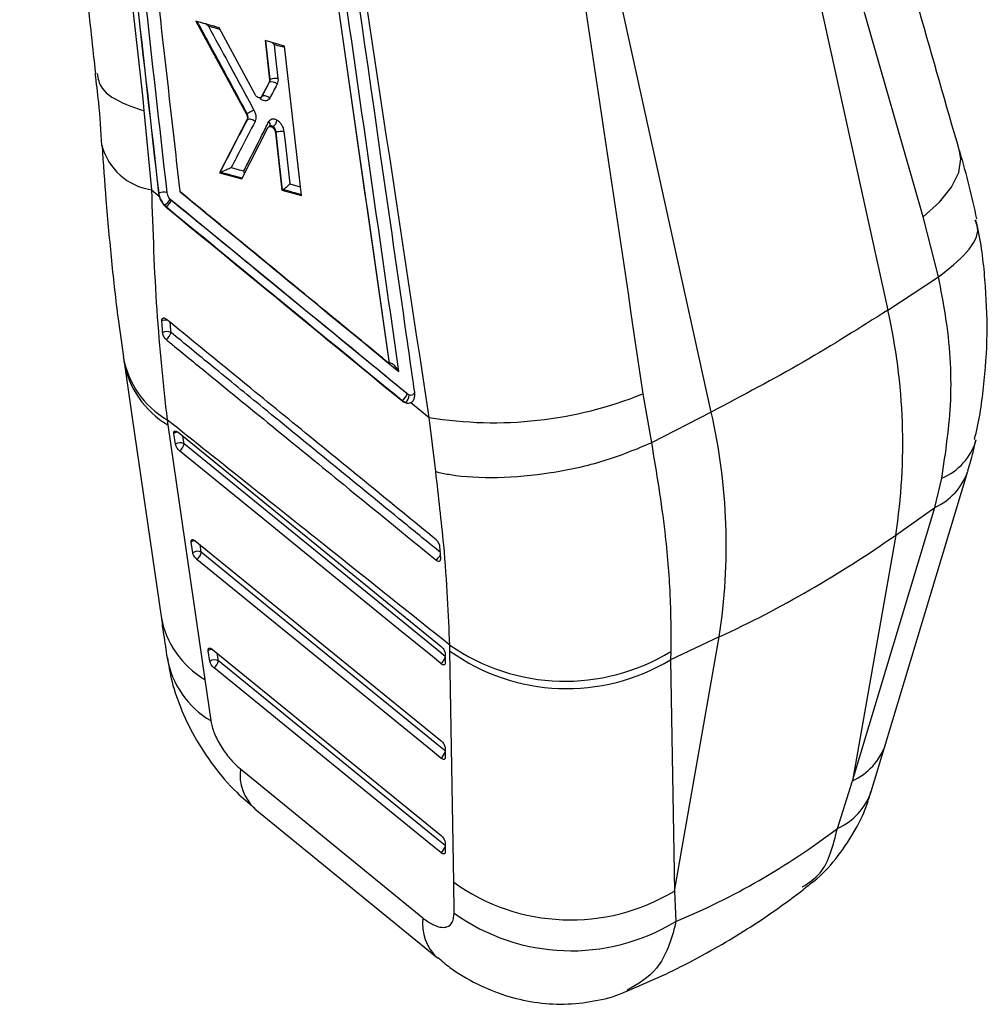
# Model space of a CAD drawing. Extents: x 67 to 774, y 27 to 578.
# Tile 34 of 43: x 710 to 774, y 200 to 266. Entities that reach past the tile are written whole.
import ezdxf

# ---------------------------------------------------------------- set-up
doc = ezdxf.new("R2010")
doc.units = 0
doc.header["$LTSCALE"] = 2
doc.layers.get('0').update_dxf_attribs({"linetype": 'CONTINUOUS'})

msp = doc.modelspace()

# ---------------------------------------------------------------- linework, layer by layer
at = {"color": 7, "linetype": 'CONTINUOUS'}
for p, q in [((753.718116, 308.602912), (767.398249, 246.502559)), ((769.735361, 252.688856), (753.718116, 308.602912)), ((755.688357, 239.742582), (742.134855, 301.268097)), ((723.046998, 265.239678), (721.507463, 265.671677)), ((721.507463, 265.671677), (724.850753, 259.502444)), ((725.428873, 260.808446), (723.046998, 265.239678)), ((727.383567, 264.019495), (726.088648, 264.384359)), ((726.088648, 264.384359), (726.382011, 261.784908)), ((728.506873, 254.102937), (727.383567, 264.019495)), ((726.35463, 261.59963), (725.862255, 260.672171)), ((725.892242, 260.689482), (726.384552, 261.616904)), ((726.384554, 261.616905), (726.35463, 261.59963)), ((726.426063, 261.810338), (726.382011, 261.784908)), ((725.820876, 260.617495), (725.843559, 260.625835)), ((725.892072, 260.689384), (725.862255, 260.672171)), ((725.892072, 260.689384), (725.892242, 260.689482)), ((718.058019, 259.742469), (718.551131, 254.483878)), ((724.905903, 259.534281), (724.850753, 259.502444)), ((724.905903, 259.534281), (724.905943, 259.534305)), ((724.888294, 259.119793), (723.071623, 255.615513)), ((724.918592, 259.137284), (724.888294, 259.119793)), ((724.918592, 259.137284), (724.918652, 259.137318)), ((726.396751, 258.705185), (726.345873, 258.675813)), ((726.404954, 258.712646), (726.388534, 258.705419)), ((726.611513, 258.689131), (726.551859, 258.654694)), ((724.556126, 255.20314), (726.280634, 258.604272)), ((726.82236, 258.300505), (726.777995, 258.274894)), ((726.777995, 258.274894), (727.207621, 254.465183)), ((726.82236, 258.300505), (726.822379, 258.300517)), ((723.102176, 255.633151), (723.071623, 255.615513)), ((723.071623, 255.615513), (724.556126, 255.20314)), ((723.132261, 255.648934), (723.102176, 255.633151)), ((718.551131, 254.483878), (719.058923, 254.067219)), ((719.032606, 254.25659), (719.024071, 254.251663)), ((719.024071, 254.251663), (719.058923, 254.067219)), ((727.252307, 254.49098), (727.207621, 254.465183)), ((727.207621, 254.465183), (728.506873, 254.102937)), ((727.266352, 254.498788), (727.252307, 254.49098)), ((719.408483, 253.479793), (719.527433, 253.36775)), ((719.867225, 253.796497), (719.799665, 253.860729)), ((719.503103, 253.353705), (719.527433, 253.36775)), ((770.764417, 248.702438), (769.735361, 252.688856)), ((767.398249, 246.502559), (770.762764, 248.701336)), ((770.762764, 248.701336), (770.764417, 248.702438)), ((719.229008, 245.857093), (719.222347, 245.765611)), ((716.688043, 243.36614), (716.749988, 242.955021)), ((734.319759, 242.973679), (734.310703, 242.969921)), ((735.177117, 240.518265), (735.154386, 240.505143)), ((735.177117, 240.518265), (735.398555, 240.382409)), ((735.644213, 240.871586), (735.517187, 240.94904)), ((751.15471, 240.953729), (751.712196, 237.7033)), ((735.768594, 240.368774), (736.969798, 239.384789)), ((755.688357, 239.742582), (751.71644, 237.705401)), ((719.590173, 239.227906), (719.639966, 238.890102)), ((737.408988, 235.788388), (736.969798, 239.384789)), ((719.639966, 238.890102), (722.092118, 222.005019)), ((720.037288, 238.315096), (720.035019, 238.388572)), ((720.149601, 237.606226), (720.037288, 238.315096)), ((720.320139, 238.398262), (737.765405, 224.193024)), ((751.712196, 237.7033), (751.71644, 237.705401)), ((767.249415, 217.699483), (772.711555, 235.828006)), ((770.511742, 233.406611), (770.974784, 235.348577)), ((765.04913, 215.276375), (770.511742, 233.406611)), ((767.925305, 231.58044), (770.511742, 233.406611)), ((767.925305, 231.58044), (765.04913, 215.276375)), ((721.178426, 231.112907), (721.176166, 231.186453)), ((721.290747, 230.404042), (721.178426, 231.112907)), ((721.46125, 231.196042), (737.764008, 217.919766)), ((737.744775, 230.047164), (737.683095, 230.829095)), ((737.743603, 229.983225), (737.744775, 230.047164)), ((756.215412, 224.820463), (752.991262, 223.308608)), ((753.241889, 207.964566), (756.215412, 224.820463)), ((738.351764, 223.886933), (738.341363, 224.278055)), ((722.319686, 223.910771), (722.317437, 223.98444)), ((722.432024, 223.201915), (722.319686, 223.910771)), ((722.602473, 223.993902), (737.762434, 211.64639)), ((738.040417, 223.727188), (738.041092, 223.708488)), ((738.041092, 223.708488), (738.040958, 223.091046)), ((738.600986, 208.544596), (738.351764, 223.886933)), ((753.007194, 223.858913), (752.991262, 223.308608)), ((752.991262, 223.308608), (753.241889, 207.964566)), ((722.092118, 222.005019), (722.491239, 219.267969)), ((766.301342, 214.567969), (767.248292, 217.69982)), ((738.039004, 217.45382), (738.039672, 217.435217)), ((738.039672, 217.435217), (738.039524, 216.817767)), ((724.452086, 216.071264), (736.559129, 206.179351)), ((764.050019, 212.117489), (765.04913, 215.276375)), ((725.410505, 213.425091), (737.517464, 203.53095)), ((738.037407, 211.180287), (738.038065, 211.161822)), ((738.038065, 211.161822), (738.037891, 210.544357)), ((738.632609, 206.500431), (738.600986, 208.544596)), ((753.241889, 207.964566), (753.328933, 205.946011))]:
    msp.add_line(p, q, dxfattribs=at)
at = {"color": 8, "linetype": 'CONTINUOUS'}
for p, q in [((726.426063, 261.810338), (726.13685, 264.370781)), ((725.809727, 260.493976), (725.710952, 260.588986)), ((720.714987, 237.640543), (720.635643, 238.141353)), ((721.856131, 230.438337), (721.776786, 230.939084)), ((722.997403, 223.236194), (722.918059, 223.736863))]:
    msp.add_line(p, q, dxfattribs=at)
at = {"color": 8, "linetype": 'CONTINUOUS', "flags": 128}
for points in [[(723.111876, 265.118982), (722.711349, 265.231304), (722.621272, 265.256548), (722.334643, 265.336896)], [(727.395377, 263.915238), (726.928584, 264.046661), (726.689349, 264.11399)], [(769.735361, 252.688856), (770.829096, 253.666506), (771.625682, 254.65723), (772.09906, 255.628617), (772.233743, 256.548884), (772.152857, 257.052911)], [(727.730656, 254.883765), (728.260169, 254.736179), (728.440847, 254.685792)], [(738.041054, 223.532167), (737.485333, 223.984692), (735.235536, 225.816669), (726.236346, 233.144588), (720.714987, 237.640543)], [(738.03963, 217.258905), (737.483969, 217.711419), (735.234315, 219.543477), (726.235694, 226.871739), (721.856131, 230.438337)], [(738.038015, 210.985519), (737.482442, 211.438043), (735.232998, 213.270221), (726.235216, 220.59898), (722.997403, 223.236194)]]:
    msp.add_lwpolyline(points, dxfattribs=at)
at = {"color": 7, "linetype": 'CONTINUOUS', "flags": 128}
for points in [[(726.689349, 264.11399), (726.766769, 263.428054), (726.94387, 261.85878)], [(725.819022, 260.621799), (725.841319, 260.631597), (725.892041, 260.689343), (725.892072, 260.689384), (725.892072, 260.689384)], [(727.252307, 254.49098), (727.03427, 256.423091), (726.82236, 258.300505)], [(727.339832, 258.349172), (727.417204, 257.663223), (727.730656, 254.883765)], [(723.845848, 255.964404), (724.375959, 255.817167), (724.676823, 255.733578)], [(716.733144, 243.071686), (717.272736, 239.357625), (719.186916, 226.185519)], [(737.754235, 223.057936), (737.191786, 223.515918), (734.941997, 225.3479), (725.942829, 232.675819), (720.421486, 237.171785)], [(737.752815, 216.784645), (737.190403, 217.242664), (734.940758, 219.074729), (725.942169, 226.402983), (721.562623, 229.969592)], [(737.751203, 210.511258), (737.188845, 210.969308), (734.939415, 212.801497), (725.941683, 220.130244), (722.703889, 222.767454)]]:
    msp.add_lwpolyline(points, dxfattribs=at)
at = {"color": 7, "linetype": 'CONTINUOUS'}
for centre, radius, start, end in [((726.543646, 261.195743), 0.450209, 39.98167151, 110.69382339), ((726.759245, 261.040569), 0.838782, 77.2844631, 113.40456078), ((725.587087, 260.549657), 0.229497, 345.95858493, 16.4042633), ((726.164152, 258.811661), 0.265484, 338.59394563, 48.73972996), ((726.28024, 259.204053), 0.612279, 302.75507978, 351.41749255), ((719.155874, 258.459546), 4.021399, 194.96759912, 261.35097538), ((719.396317, 253.40695), 0.924215, 77.65318017, 113.1746729), ((718.891495, 254.402006), 1.057239, 299.27475334, 329.2047043), ((719.118898, 254.040544), 0.787117, 301.26702628, 341.93763374), ((728.316835, 237.65182), 40.071094, 351.2852535, 12.76048355), ((719.586734, 244.470228), 0.605907, 64.11618933, 120.53486615), ((719.113545, 245.191238), 0.758375, 302.63796521, 346.58952933), ((734.768368, 241.190567), 0.786807, 301.29893847, 342.12320038), ((735.06931, 240.854023), 0.575171, 304.91979524, 1.7498342), ((741.26481, 265.461187), 26.427743, 260.64685742, 291.97636988), ((716.606942, 230.891843), 40.071094, 351.2852535, 12.76048355), ((720.459991, 237.167063), 0.537779, 61.69499111, 125.25176282), ((720.00815, 237.756848), 0.716341, 305.24046853, 350.65614696), ((723.793401, 294.505271), 76.858046, 294.95098416, 305.0436393), ((721.601125, 229.964773), 0.537858, 61.69826303, 125.24421331), ((721.149407, 230.554594), 0.716222, 305.23547727, 350.65845547), ((745.996074, 235.328125), 13.442419, 235.28850955, 301.43741117), ((746.111, 234.722783), 13.327467, 234.39465482, 301.08082944), ((722.742382, 222.762707), 0.537798, 61.69307886, 125.246187), ((722.290706, 223.352446), 0.716195, 305.23379728, 350.65855472), ((746.362167, 219.379321), 13.327685, 234.38503714, 301.07755024), ((746.399321, 217.317989), 13.316958, 234.32267929, 301.35639742)]:
    msp.add_arc(centre, radius, start, end, dxfattribs=at)
at = {"color": 8, "linetype": 'CONTINUOUS'}
for centre, radius, start, end in [((719.531062, 245.218706), 0.62802, 82.16629777, 119.44377024), ((719.387991, 245.81901), 0.16348, 121.73653497, 166.5290521), ((722.636648, 244.446962), 6.043141, 189.94725662, 239.72698011), ((722.734623, 244.142493), 6.096271, 190.11860194, 239.49382039), ((720.191684, 238.348001), 0.161832, 121.58756968, 165.48132816), ((720.351714, 237.856718), 0.555854, 94.59836228, 124.4483046), ((769.429351, 239.048455), 4.00967, 292.67021501, 343.18703711), ((768.799905, 237.171595), 4.135878, 294.45001905, 341.00387322), ((721.332782, 231.145827), 0.1618, 121.58650157, 165.45811487), ((721.492794, 230.654491), 0.555853, 94.79952273, 124.44126551), ((736.975724, 230.606618), 0.811616, 303.69912865, 337.77935666), ((725.187985, 227.256413), 6.096026, 190.12670771, 239.47927253), ((722.473923, 223.943751), 0.161689, 121.57330684, 165.42471293), ((725.572649, 224.509378), 6.080086, 190.18658987, 239.54885228), ((722.634019, 223.452479), 0.55573, 94.80070829, 124.44545643), ((737.302858, 223.676852), 0.766027, 306.10330251, 344.50424825), ((763.335432, 219.042932), 4.138082, 294.46445483, 341.01666638), ((737.283126, 217.416301), 0.787145, 306.63387204, 343.95705395), ((727.493917, 215.676357), 3.067358, 172.60291785, 227.2098468), ((762.360733, 215.932938), 4.172689, 293.88131053, 340.86046195), ((737.281699, 211.142871), 0.787001, 306.62494211, 343.94343887), ((739.602781, 205.783013), 3.069356, 172.58124068, 227.15057704)]:
    msp.add_arc(centre, radius, start, end, dxfattribs=at)
at = {"color": 7, "linetype": 'CONTINUOUS'}
msp.add_ellipse((703.532384, 321.445762), major_axis=(-50.807829, 115.067138), ratio=0.61445015, start_param=3.127361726, end_param=3.287022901, dxfattribs=at)
for points, knots in [([(772.153873, 257.054893), (770.37663, 263.242411), (765.027111, 281.866905), (759.705758, 300.511822), (756.152291, 312.962436)], [0, 0, 0, 0, 0.332224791, 1, 1, 1, 1]), ([(709.81265, 308.713166), (711.294038, 294.909913), (712.958746, 279.398516), (714.648501, 263.901433), (714.834579, 262.194865)], [0, 0, 0, 0, 0.889878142, 1, 1, 1, 1]), ([(719.593941, 254.30979), (718.592262, 263.197326), (716.588933, 280.972139), (714.615146, 298.761667), (713.628266, 307.656302)], [0, 0, 0, 0, 0.500007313, 1, 1, 1, 1]), ([(713.058251, 307.605753), (714.045138, 298.709435), (716.018913, 280.916772), (718.022351, 263.140042), (719.024071, 254.251663)], [0, 0, 0, 0, 0.499999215, 1, 1, 1, 1]), ([(713.059604, 307.606533), (714.0481, 298.711094), (716.025095, 280.920188), (718.030101, 263.144465), (719.032606, 254.25659)], [0, 0, 0, 0, 0.499999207, 1, 1, 1, 1]), ([(712.868987, 306.289726), (713.664832, 299.164023), (715.399066, 283.636347), (717.12443, 268.131882), (718.058019, 259.742469)], [0, 0, 0, 0, 0.458903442, 1, 1, 1, 1]), ([(720.458203, 254.351873), (720.450734, 254.417824), (720.330409, 255.480326), (719.75887, 260.529141), (717.817713, 277.684806), (716.00537, 293.853028), (714.640134, 306.032521)], [0, 0, 0, 0, 0.00382983, 0.061699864, 0.293180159, 1, 1, 1, 1]), ([(736.014491, 241.063118), (735.97867, 241.313427), (735.799564, 242.564952), (735.047069, 247.821282), (732.105309, 268.357083), (729.284332, 287.883295), (727.041673, 303.406516)], [0, 0, 0, 0, 0.012041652, 0.06020739, 0.252870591, 1, 1, 1, 1]), ([(725.75683, 302.674481), (727.195869, 292.665437), (730.056716, 272.767195), (732.898412, 252.862383), (734.310703, 242.969921)], [0, 0, 0, 0, 0.503011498, 1, 1, 1, 1]), ([(725.75884, 302.675641), (727.189449, 292.736911), (730.053418, 272.840331), (732.895612, 252.938758), (734.319614, 242.974692), (734.319759, 242.973679)], [0, 0, 0, 0, 0.499494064, 0.999949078, 1, 1, 1, 1]), ([(734.966292, 242.429428), (733.514953, 252.595451), (730.64426, 272.703457), (727.753963, 292.803829), (726.324916, 302.742038)], [0, 0, 0, 0, 0.505570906, 1, 1, 1, 1]), ([(742.134855, 301.268097), (743.025646, 295.33694), (746.044397, 275.237184), (749.041799, 255.128571), (751.15471, 240.953729)], [0, 0, 0, 0, 0.295086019, 1, 1, 1, 1]), ([(736.969798, 239.384789), (734.825271, 253.563656), (731.783141, 273.677164), (728.687872, 293.789848), (727.774589, 299.724247)], [0, 0, 0, 0, 0.704942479, 1, 1, 1, 1]), ([(721.521925, 265.680025), (721.781281, 265.607318), (722.294622, 265.46341), (722.80778, 265.319401), (723.061674, 265.248151)], [0, 0, 0, 0, 0.505232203, 1, 1, 1, 1]), ([(722.334643, 265.336896), (722.333548, 265.337887), (722.276488, 265.389528), (722.201375, 265.458223), (722.108708, 265.509653), (722.087389, 265.521485)], [0, 0, 0, 0, 0.014838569, 0.773356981, 1, 1, 1, 1]), ([(722.334643, 265.336896), (722.77833, 264.517396), (723.781804, 262.663962), (724.786999, 260.811376), (725.347745, 259.777914)], [0, 0, 0, 0, 0.44215189, 1, 1, 1, 1]), ([(726.563531, 264.25056), (726.572646, 264.24367), (726.621486, 264.206754), (726.658933, 264.155534), (726.688492, 264.11516), (726.689349, 264.11399)], [0, 0, 0, 0, 0.182219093, 0.97629443, 1, 1, 1, 1]), ([(714.800471, 262.191289), (714.883228, 261.556898), (715.093997, 259.941201), (715.184334, 258.373439), (715.239201, 257.421246)], [0, 0, 0, 0, 0.392642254, 1, 1, 1, 1]), ([(714.948355, 262.210906), (715.004553, 261.871298), (715.135925, 261.077416), (716.423456, 260.295703), (717.57348, 259.879545), (717.994654, 259.760395), (718.058019, 259.742469)], [0, 0, 0, 0, 0.333691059, 0.780050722, 0.966908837, 1, 1, 1, 1]), ([(726.382011, 261.784908), (726.383766, 261.747154), (726.387035, 261.67687), (726.364883, 261.624069), (726.35463, 261.59963)], [0, 0, 0, 0, 0.537155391, 1, 1, 1, 1]), ([(726.384554, 261.616905), (726.398685, 261.647145), (726.424993, 261.703442), (726.425725, 261.776516), (726.426063, 261.810338)], [0, 0, 0, 0, 0.5371542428, 1, 1, 1, 1]), ([(726.888619, 261.485021), (726.805987, 261.329343), (726.64175, 261.019921), (726.477368, 260.710426), (726.395691, 260.556646)], [0, 0, 0, 0, 0.503128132, 1, 1, 1, 1]), ([(726.94387, 261.858779), (726.947556, 261.793084), (726.955521, 261.651133), (726.911999, 261.543071), (726.888619, 261.485021)], [0, 0, 0, 0, 0.462807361, 1, 1, 1, 1]), ([(725.570169, 260.641439), (725.541236, 260.665998), (725.487678, 260.711461), (725.447393, 260.777889), (725.42887, 260.808431)], [0, 0, 0, 0, 0.540211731, 1, 1, 1, 1]), ([(725.862255, 260.672171), (725.845509, 260.64905), (725.812017, 260.602808), (725.733908, 260.579479), (725.649952, 260.591403), (725.595154, 260.62577), (725.570169, 260.641439)], [0, 0, 0, 0, 0.260612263, 0.521208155, 0.781702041, 1, 1, 1, 1]), ([(726.395691, 260.556646), (726.384487, 260.568371), (726.36421, 260.589592), (726.309223, 260.634958), (726.223793, 260.685618), (726.104229, 260.721083), (725.986181, 260.725929), (725.923555, 260.701631), (725.892242, 260.689482)], [0, 0, 0, 0, 0.0856873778, 0.1550870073, 0.3663161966, 0.5775459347, 0.7887755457, 1, 1, 1, 1]), ([(726.395691, 260.556646), (726.36784, 260.516413), (726.307432, 260.429145), (726.164105, 260.371772), (725.996393, 260.38715), (725.874688, 260.447364), (725.816122, 260.489387), (725.809727, 260.493976)], [0, 0, 0, 0, 0.2218533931, 0.4812110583, 0.7401781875, 0.9716274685, 1, 1, 1, 1]), ([(724.850753, 259.502444), (724.868347, 259.464445), (724.903533, 259.388449), (724.921641, 259.269836), (724.913722, 259.178698), (724.894964, 259.135244), (724.888294, 259.119793)], [0, 0, 0, 0, 0.281253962, 0.562475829, 0.844424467, 1, 1, 1, 1]), ([(724.918652, 259.137318), (724.925964, 259.151835), (724.948044, 259.195675), (724.961785, 259.274586), (724.957484, 259.378853), (724.937519, 259.463863), (724.913159, 259.51812), (724.905903, 259.534281)], [0, 0, 0, 0, 0.1398761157, 0.422403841, 0.6006017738, 0.8810293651, 1, 1, 1, 1]), ([(725.347745, 259.777914), (725.319148, 259.760383), (725.261955, 259.72532), (725.142584, 259.657985), (725.01628, 259.589842), (724.942725, 259.552816), (724.905946, 259.534303)], [0, 0, 0, 0, 0.250007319, 0.500007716, 0.749998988, 1, 1, 1, 1]), ([(725.347745, 259.777914), (725.36386, 259.746069), (725.417638, 259.639797), (725.467042, 259.4739), (725.488727, 259.271605), (725.472443, 259.119162), (725.435576, 259.035356), (725.423326, 259.007508)], [0, 0, 0, 0, 0.120007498, 0.400483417, 0.578285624, 0.859867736, 1, 1, 1, 1]), ([(723.102176, 255.633151), (723.408957, 256.224313), (724.01536, 257.392842), (724.619894, 258.560398), (724.918592, 259.137284)], [0, 0, 0, 0, 0.505902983, 1, 1, 1, 1]), ([(725.423326, 259.007508), (725.124498, 258.430502), (724.599344, 257.416486), (724.072781, 256.401732), (723.845848, 255.964404)], [0, 0, 0, 0, 0.569030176, 1, 1, 1, 1]), ([(724.676823, 255.733578), (724.757404, 255.892248), (725.160317, 256.685605), (725.71462, 257.778255), (726.187547, 258.711804), (726.339234, 259.011231)], [0, 0, 0, 0, 0.1451622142, 0.7258186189, 1, 1, 1, 1]), ([(725.423326, 259.007508), (725.38762, 259.040101), (725.316208, 259.105287), (725.174789, 259.161804), (725.031669, 259.178483), (724.956324, 259.15104), (724.918651, 259.137319)], [0, 0, 0, 0, 0.249999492, 0.500003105, 0.749999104, 1, 1, 1, 1]), ([(726.280634, 258.604272), (726.296651, 258.627926), (726.328689, 258.675238), (726.404998, 258.701192), (726.482634, 258.69244), (726.532085, 258.665476), (726.551859, 258.654694)], [0, 0, 0, 0, 0.2727787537, 0.5455958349, 0.818301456, 1, 1, 1, 1]), ([(726.339234, 259.011231), (726.359816, 259.044495), (726.410825, 259.126934), (726.53609, 259.19655), (726.705314, 259.20423), (726.825475, 259.143233), (726.885663, 259.11268)], [0, 0, 0, 0, 0.18397673, 0.45595076, 0.727487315, 1, 1, 1, 1]), ([(726.822379, 258.300517), (726.822378, 258.300542), (726.820728, 258.332838), (726.809782, 258.40734), (726.767265, 258.518161), (726.698891, 258.624023), (726.639942, 258.664516), (726.611535, 258.689117), (726.611516, 258.689133)], [0, 0, 0, 0, 0.000172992, 0.216795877, 0.478366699, 0.739271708, 0.999828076, 1, 1, 1, 1]), ([(726.885663, 259.11268), (726.944121, 259.068527), (727.061035, 258.980224), (727.205401, 258.775259), (727.304047, 258.556236), (727.328678, 258.413715), (727.339832, 258.349172)], [0, 0, 0, 0, 0.261203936, 0.522390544, 0.783707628, 1, 1, 1, 1]), ([(726.551859, 258.654694), (726.580997, 258.632688), (726.639275, 258.588674), (726.711212, 258.486541), (726.760244, 258.377617), (726.772474, 258.30684), (726.777995, 258.274894)], [0, 0, 0, 0, 0.261649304, 0.523312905, 0.784837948, 1, 1, 1, 1]), ([(726.822379, 258.300517), (726.860575, 258.315449), (726.936968, 258.345315), (727.081867, 258.368582), (727.226428, 258.372513), (727.302031, 258.356952), (727.339832, 258.349172)], [0, 0, 0, 0, 0.249999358, 0.499998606, 0.74999915, 1, 1, 1, 1]), ([(715.273559, 257.422855), (715.357868, 256.214324), (715.541852, 253.577004), (715.893945, 249.744011), (716.273055, 246.260501), (716.574636, 244.23825), (716.698982, 243.404447)], [0, 0, 0, 0, 0.238776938, 0.521071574, 0.802530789, 1, 1, 1, 1]), ([(773.310374, 252.553389), (772.973168, 254.020981), (772.623183, 255.544185), (772.179994, 257.009703), (772.163813, 257.063208)], [0, 0, 0, 0, 0.963490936, 1, 1, 1, 1]), ([(723.132261, 255.648934), (723.1524, 255.658452), (723.200212, 255.681049), (723.307614, 255.730166), (723.489723, 255.811582), (723.677228, 255.893009), (723.80054, 255.945417), (723.844884, 255.964), (723.845848, 255.964404)], [0, 0, 0, 0, 0.076378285, 0.181331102, 0.369513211, 0.756219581, 0.994699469, 1, 1, 1, 1]), ([(724.726404, 255.538959), (724.722712, 255.573911), (724.715887, 255.638537), (724.690881, 255.702891), (724.677509, 255.732081), (724.676823, 255.733578)], [0, 0, 0, 0, 0.527723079, 0.975773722, 1, 1, 1, 1]), ([(727.266352, 254.498788), (727.293759, 254.514616), (727.3484, 254.546172), (727.449418, 254.618746), (727.568971, 254.716562), (727.665039, 254.809391), (727.715346, 254.8656), (727.730018, 254.883008), (727.730656, 254.883765)], [0, 0, 0, 0, 0.153815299, 0.306663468, 0.535135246, 0.849425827, 0.993445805, 1, 1, 1, 1]), ([(718.551131, 254.483878), (718.642511, 251.760196), (718.82757, 246.24432), (719.333876, 241.585998), (719.590173, 239.227906)], [0, 0, 0, 0, 0.493789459, 1, 1, 1, 1]), ([(719.032606, 254.25659), (719.053931, 254.157834), (719.096604, 253.960216), (719.236996, 253.685481), (719.355703, 253.543099), (719.408483, 253.479793)], [0, 0, 0, 0, 0.356825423, 0.714029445, 1, 1, 1, 1]), ([(719.799665, 253.860729), (719.769939, 253.897155), (719.703052, 253.979115), (719.625946, 254.137923), (719.604609, 254.252504), (719.593941, 254.30979)], [0, 0, 0, 0, 0.2857181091, 0.6428870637, 1, 1, 1, 1]), ([(734.310703, 242.969921), (734.305233, 242.974409), (733.553557, 243.591156), (729.817523, 246.660617), (725.205242, 250.449062), (721.340486, 253.626497), (720.458203, 254.351873)], [0, 0, 0, 0, 0.0011840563, 0.1627187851, 0.8088573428, 1, 1, 1, 1]), ([(720.477462, 254.329931), (722.844574, 252.384709), (727.6727, 248.417099), (732.503775, 244.45103), (734.966292, 242.429428)], [0, 0, 0, 0, 0.490275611, 1, 1, 1, 1]), ([(719.058923, 254.067219), (719.092546, 253.967136), (719.159796, 253.766961), (719.325007, 253.518592), (719.449785, 253.403068), (719.503103, 253.353705)], [0, 0, 0, 0, 0.364123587, 0.728286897, 1, 1, 1, 1]), ([(719.799665, 253.860729), (724.03121, 250.390289), (729.31141, 246.059811), (734.594904, 241.731245), (735.644213, 240.871586)], [0, 0, 0, 0, 0.801398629, 1, 1, 1, 1]), ([(735.517187, 240.94904), (732.908046, 243.089858), (727.689768, 247.371492), (722.474738, 251.654829), (719.867225, 253.796497)], [0, 0, 0, 0, 0.500000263, 1, 1, 1, 1]), ([(719.503103, 253.353705), (722.110847, 251.211845), (727.326336, 246.928124), (732.545036, 242.646137), (735.154386, 240.505143)], [0, 0, 0, 0, 0.499999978, 1, 1, 1, 1]), ([(719.527433, 253.36775), (722.134897, 251.225728), (727.349826, 246.941685), (732.56802, 242.659405), (735.177117, 240.518265)], [0, 0, 0, 0, 0.499999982, 1, 1, 1, 1]), ([(770.764417, 248.702438), (771.443155, 249.242993), (772.800629, 250.324103), (773.528501, 251.675023), (773.25851, 252.307906), (773.185848, 252.478231)], [0, 0, 0, 0, 0.422257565, 0.84451462, 1, 1, 1, 1]), ([(773.142766, 237.914908), (773.143597, 237.917996), (773.448211, 239.050905), (773.793093, 241.391443), (774.057031, 244.940077), (773.876419, 248.542041), (773.594147, 251.073444), (773.264688, 252.379032), (773.236379, 252.491218)], [0, 0, 0, 0, 0.000662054, 0.242864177, 0.486102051, 0.730869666, 0.976874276, 1, 1, 1, 1]), ([(770.974784, 235.348577), (771.235686, 237.067014), (771.764564, 240.550472), (771.461069, 245.099562), (770.92851, 247.846441), (770.762764, 248.701336)], [0, 0, 0, 0, 0.401411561, 0.813704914, 1, 1, 1, 1]), ([(767.398249, 246.502559), (765.569625, 245.344939), (761.912375, 243.029699), (757.76303, 240.838288), (755.688357, 239.742582)], [0, 0, 0, 0, 0.4999999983, 1, 1, 1, 1]), ([(719.222347, 245.765611), (719.237368, 245.549415), (719.255322, 245.291003), (719.275585, 245.034081), (719.278895, 244.992108)], [0, 0, 0, 0, 0.836630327, 1, 1, 1, 1]), ([(719.549671, 245.890461), (719.517658, 245.91309), (719.453633, 245.958348), (719.361893, 245.978082), (719.287049, 245.958024), (719.245146, 245.910064), (719.23275, 245.869374), (719.229008, 245.857093)], [0, 0, 0, 0, 0.225501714, 0.450997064, 0.67660334, 0.902396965, 1, 1, 1, 1]), ([(737.443132, 231.265596), (734.460298, 233.702744), (728.49463, 238.57704), (722.531324, 243.452654), (719.549671, 245.890461)], [0, 0, 0, 0, 0.4999999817, 1, 1, 1, 1]), ([(719.278895, 244.992108), (719.279288, 244.987747), (719.282975, 244.946792), (719.30358, 244.861493), (719.361413, 244.738837), (719.437902, 244.629802), (719.495805, 244.577008), (719.522559, 244.552614)], [0, 0, 0, 0, 0.029951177, 0.281316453, 0.532702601, 0.78408459, 1, 1, 1, 1]), ([(719.522559, 244.552614), (719.709042, 244.400261), (720.643841, 243.636553), (724.572071, 240.427466), (730.353105, 235.705919), (735.386805, 231.596267), (737.426034, 229.931384)], [0, 0, 0, 0, 0.031255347, 0.156675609, 0.658356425, 1, 1, 1, 1]), ([(734.966292, 242.429428), (734.965493, 242.430873), (734.914998, 242.522202), (734.804176, 242.689662), (734.630412, 242.871698), (734.484023, 242.9622), (734.386452, 242.989426), (734.340183, 242.978501), (734.319759, 242.973679)], [0, 0, 0, 0, 0.0053080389, 0.335583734, 0.6405013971, 0.8090062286, 0.9156908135, 1, 1, 1, 1]), ([(736.000753, 240.689762), (736.015198, 240.776191), (736.034862, 240.893849), (736.018764, 241.027615), (736.014491, 241.063118)], [0, 0, 0, 0, 0.734583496, 1, 1, 1, 1]), ([(735.154386, 240.505143), (735.229546, 240.45318), (735.379863, 240.349255), (735.597921, 240.308537), (735.714963, 240.349846), (735.768594, 240.368774)], [0, 0, 0, 0, 0.351406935, 0.702802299, 1, 1, 1, 1]), ([(735.768594, 240.368774), (735.777759, 240.373803), (735.84571, 240.411094), (735.938758, 240.506259), (735.982639, 240.636144), (736.000753, 240.689762)], [0, 0, 0, 0, 0.083861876, 0.621807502, 1, 1, 1, 1]), ([(738.341363, 224.278055), (735.716352, 226.373899), (729.46596, 231.364294), (723.21556, 236.341186), (719.590173, 239.227906)], [0, 0, 0, 0, 0.419975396, 1, 1, 1, 1]), ([(720.035019, 238.388572), (720.041673, 238.412956), (720.054984, 238.461734), (720.113602, 238.489849), (720.192888, 238.478992), (720.266462, 238.440138), (720.309068, 238.4069), (720.320139, 238.398262)], [0, 0, 0, 0, 0.2320521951, 0.464183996, 0.6941944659, 0.9205334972, 1, 1, 1, 1]), ([(772.697249, 235.834052), (772.828308, 236.24242), (773.044409, 236.915771), (773.183944, 237.623108), (773.238856, 237.901467)], [0, 0, 0, 0, 0.606469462, 1, 1, 1, 1]), ([(720.421487, 237.171784), (720.38993, 237.200373), (720.326819, 237.257547), (720.243559, 237.370424), (720.181076, 237.487632), (720.156336, 237.566058), (720.150182, 237.602762), (720.149601, 237.606226)], [0, 0, 0, 0, 0.243653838, 0.487294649, 0.730951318, 0.974605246, 1, 1, 1, 1]), ([(737.408988, 235.788388), (737.45214, 235.777884), (737.759118, 235.703161), (738.980812, 235.4664), (741.451686, 235.312521), (745.039049, 235.644497), (748.681856, 236.442765), (750.702083, 237.283121), (751.712196, 237.7033)], [0, 0, 0, 0, 0.011769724, 0.083729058, 0.312805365, 0.541873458, 0.770936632, 1, 1, 1, 1]), ([(751.71644, 237.705401), (752.046081, 235.702361), (752.62575, 232.180041), (752.994124, 227.556862), (753.002811, 225.098946), (753.007194, 223.858913)], [0, 0, 0, 0, 0.395136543, 0.694842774, 1, 1, 1, 1]), ([(738.341363, 224.278055), (738.301375, 225.296216), (738.220788, 227.348099), (737.949518, 231.178599), (737.602057, 234.141846), (737.408988, 235.788388)], [0, 0, 0, 0, 0.304423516, 0.61349968, 1, 1, 1, 1]), ([(721.176166, 231.186453), (721.182828, 231.210827), (721.196156, 231.259581), (721.254799, 231.287648), (721.334094, 231.276744), (721.407646, 231.237894), (721.450212, 231.20466), (721.46125, 231.196042)], [0, 0, 0, 0, 0.2321078, 0.464285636, 0.694353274, 0.920743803, 1, 1, 1, 1]), ([(737.683095, 230.829095), (737.676902, 230.867919), (737.664516, 230.945567), (737.607709, 231.07048), (737.531996, 231.183672), (737.471997, 231.238986), (737.443132, 231.265596)], [0, 0, 0, 0, 0.2547554, 0.509522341, 0.764040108, 1, 1, 1, 1]), ([(721.562623, 229.969592), (721.560044, 229.971711), (721.525998, 229.999677), (721.460569, 230.065302), (721.378738, 230.177383), (721.318212, 230.295089), (721.296271, 230.369473), (721.290865, 230.403302), (721.290747, 230.404042)], [0, 0, 0, 0, 0.019971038, 0.263620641, 0.507279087, 0.750921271, 0.994553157, 1, 1, 1, 1]), ([(737.426034, 229.931384), (737.456188, 229.909805), (737.518258, 229.865386), (737.607567, 229.842726), (737.681381, 229.859321), (737.728176, 229.909796), (737.739004, 229.961336), (737.743603, 229.983225)], [0, 0, 0, 0, 0.201756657, 0.415292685, 0.628839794, 0.84236598, 1, 1, 1, 1]), ([(719.187002, 226.185339), (719.245156, 225.784513), (719.378081, 224.868329), (719.5136, 223.950517), (719.58983, 223.434244)], [0, 0, 0, 0, 0.437494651, 1, 1, 1, 1]), ([(722.317437, 223.98444), (722.324113, 224.008802), (722.337467, 224.05753), (722.396148, 224.085515), (722.475459, 224.074567), (722.548964, 224.035657), (722.591483, 224.002478), (722.602473, 223.993902)], [0, 0, 0, 0, 0.232203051, 0.464450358, 0.694597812, 0.921063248, 1, 1, 1, 1]), ([(737.765405, 224.193024), (737.796586, 224.164763), (737.85894, 224.108246), (737.941371, 223.996411), (738.003716, 223.879656), (738.033666, 223.787801), (738.038838, 223.741357), (738.040417, 223.727188)], [0, 0, 0, 0, 0.223317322, 0.446583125, 0.671434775, 0.899761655, 1, 1, 1, 1]), ([(719.614109, 223.444084), (719.684481, 222.985344), (719.855692, 221.869249), (720.455077, 220.113939), (721.380225, 218.161393), (722.641132, 216.252539), (723.999274, 214.637221), (725.011722, 213.795806), (725.426529, 213.451072)], [0, 0, 0, 0, 0.11870783, 0.288811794, 0.471947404, 0.665514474, 0.862959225, 1, 1, 1, 1]), ([(722.703889, 222.767454), (722.701264, 222.769615), (722.667187, 222.797674), (722.601708, 222.863314), (722.519915, 222.975443), (722.459403, 223.093118), (722.437572, 223.167512), (722.432134, 223.20123), (722.432024, 223.201915)], [0, 0, 0, 0, 0.0203344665, 0.2639868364, 0.5076374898, 0.7512960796, 0.9949482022, 1, 1, 1, 1]), ([(738.040958, 223.091046), (738.038974, 223.069294), (738.034495, 223.020193), (737.995048, 222.975869), (737.928214, 222.965565), (737.844082, 222.992315), (737.783338, 223.03668), (737.754235, 223.057936)], [0, 0, 0, 0, 0.168679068, 0.380760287, 0.592834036, 0.804920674, 1, 1, 1, 1]), ([(722.491239, 219.267969), (722.492222, 219.261374), (722.529354, 219.012028), (722.682582, 218.464896), (723.053884, 217.722745), (723.523816, 217.020773), (723.977233, 216.484038), (724.326714, 216.180246), (724.452086, 216.071264)], [0, 0, 0, 0, 0.0066606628, 0.251810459, 0.4971845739, 0.6319866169, 0.8679800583, 1, 1, 1, 1]), ([(737.764008, 217.919766), (737.795186, 217.891504), (737.857536, 217.834985), (737.939969, 217.723143), (738.002289, 217.60638), (738.032261, 217.514484), (738.037425, 217.46802), (738.039004, 217.45382)], [0, 0, 0, 0, 0.223265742, 0.446480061, 0.671306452, 0.899548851, 1, 1, 1, 1]), ([(738.039524, 216.817767), (738.037534, 216.795984), (738.033046, 216.74685), (737.993558, 216.702542), (737.926701, 216.692274), (737.84259, 216.719083), (737.781883, 216.763416), (737.752815, 216.784645)], [0, 0, 0, 0, 0.168913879, 0.381001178, 0.593070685, 0.805147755, 1, 1, 1, 1]), ([(761.819363, 208.116948), (762.112734, 208.330998), (762.971319, 208.95744), (764.137416, 210.273642), (765.264737, 211.989597), (765.973366, 213.442132), (766.205466, 214.336735), (766.267396, 214.575435)], [0, 0, 0, 0, 0.136115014, 0.398357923, 0.653315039, 0.907496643, 1, 1, 1, 1]), ([(737.762434, 211.64639), (737.79361, 211.618126), (737.855954, 211.561605), (737.938371, 211.449761), (738.000694, 211.333002), (738.030678, 211.241046), (738.035828, 211.194537), (738.037407, 211.180287)], [0, 0, 0, 0, 0.223190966, 0.446329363, 0.671050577, 0.899214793, 1, 1, 1, 1]), ([(738.037891, 210.544357), (738.035893, 210.522537), (738.031391, 210.473369), (737.991841, 210.42909), (737.924952, 210.418883), (737.840868, 210.445757), (737.780219, 210.490062), (737.751203, 210.511258)], [0, 0, 0, 0, 0.169230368, 0.381323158, 0.593395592, 0.805473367, 1, 1, 1, 1]), ([(750.139525, 201.351086), (750.814359, 201.635548), (752.861865, 202.498631), (756.161059, 204.241181), (759.373135, 206.244641), (761.208791, 207.617864), (761.835608, 208.086775)], [0, 0, 0, 0, 0.1632908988, 0.495438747, 0.8277085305, 1, 1, 1, 1]), ([(736.559118, 206.179329), (736.56044, 206.178252), (736.785427, 205.994907), (737.238833, 205.695981), (737.779622, 205.532208), (738.225674, 205.579496), (738.566341, 205.847043), (738.610139, 206.278882), (738.632609, 206.500431)], [0, 0, 0, 0, 0.001202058, 0.204636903, 0.408047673, 0.546677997, 0.767429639, 1, 1, 1, 1]), ([(737.539984, 203.565151), (737.807657, 203.335102), (738.609995, 202.645542), (740.114021, 201.78289), (741.992343, 200.997878), (743.940693, 200.543914), (745.930464, 200.404449), (747.90871, 200.633061), (749.331251, 200.963942), (750.028084, 201.310434), (750.12876, 201.360495)], [0, 0, 0, 0, 0.078532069, 0.235396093, 0.38631191, 0.532879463, 0.680167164, 0.827488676, 0.975075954, 1, 1, 1, 1])]:
    msp.add_open_spline(points, degree=3, knots=knots, dxfattribs=at)
at = {"color": 8, "linetype": 'CONTINUOUS'}
for points, knots in [([(724.905943, 259.534305), (724.345211, 260.56772), (723.239775, 262.605014), (722.136442, 264.643343), (721.592773, 265.647731)], [0, 0, 0, 0, 0.507249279, 1, 1, 1, 1]), ([(726.611513, 258.689131), (726.611493, 258.689142), (726.581416, 258.705461), (726.521272, 258.731902), (726.443393, 258.731928), (726.406587, 258.706352), (726.393291, 258.697112)], [0, 0, 0, 0, 0.000251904, 0.389267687, 0.779363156, 1, 1, 1, 1]), ([(724.578416, 255.247092), (724.345723, 255.311786), (723.863749, 255.445787), (723.381621, 255.579682), (723.132261, 255.648934)], [0, 0, 0, 0, 0.48279265, 1, 1, 1, 1]), ([(728.501039, 254.154445), (728.308354, 254.208206), (727.896851, 254.32302), (727.485231, 254.43777), (727.266352, 254.498788)], [0, 0, 0, 0, 0.4682478, 1, 1, 1, 1]), ([(719.851242, 245.015351), (719.839841, 245.162692), (719.822641, 245.384994), (719.807422, 245.608565), (719.80229, 245.683954)], [0, 0, 0, 0, 0.662794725, 1, 1, 1, 1]), ([(737.714917, 230.425679), (737.540396, 230.568163), (736.617299, 231.3218), (732.700053, 234.52017), (727.834669, 238.493483), (722.80357, 242.603277), (720.765982, 244.268001), (719.851242, 245.015351)], [0, 0, 0, 0, 0.029302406, 0.154989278, 0.657736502, 0.846346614, 1, 1, 1, 1]), ([(736.009773, 241.096099), (736.009774, 241.096035), (736.009904, 241.042559), (735.968234, 240.959736), (735.888756, 240.870411), (735.774371, 240.834733), (735.6876, 240.859302), (735.644213, 240.871586)], [0, 0, 0, 0, 0.000302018, 0.251153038, 0.501183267, 0.750587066, 1, 1, 1, 1]), ([(735.398555, 240.382409), (735.474388, 240.35878), (735.621705, 240.312877), (735.739091, 240.363034), (735.796052, 240.387372)], [0, 0, 0, 0, 0.514756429, 1, 1, 1, 1]), ([(761.723396, 208.23617), (762.149819, 208.514205), (763.369819, 209.309666), (763.781943, 211.010889), (764.050019, 212.117489)], [0, 0, 0, 0, 0.349526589, 1, 1, 1, 1]), ([(753.328933, 205.946011), (753.321685, 205.909044), (753.199806, 205.2874), (752.853002, 204.162067), (751.926833, 202.418961), (750.814443, 201.800205), (750.107213, 201.406816)], [0, 0, 0, 0, 0.016230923, 0.272939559, 0.537753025, 1, 1, 1, 1])]:
    msp.add_open_spline(points, degree=3, knots=knots, dxfattribs=at)

doc.saveas('drawing.dxf')
